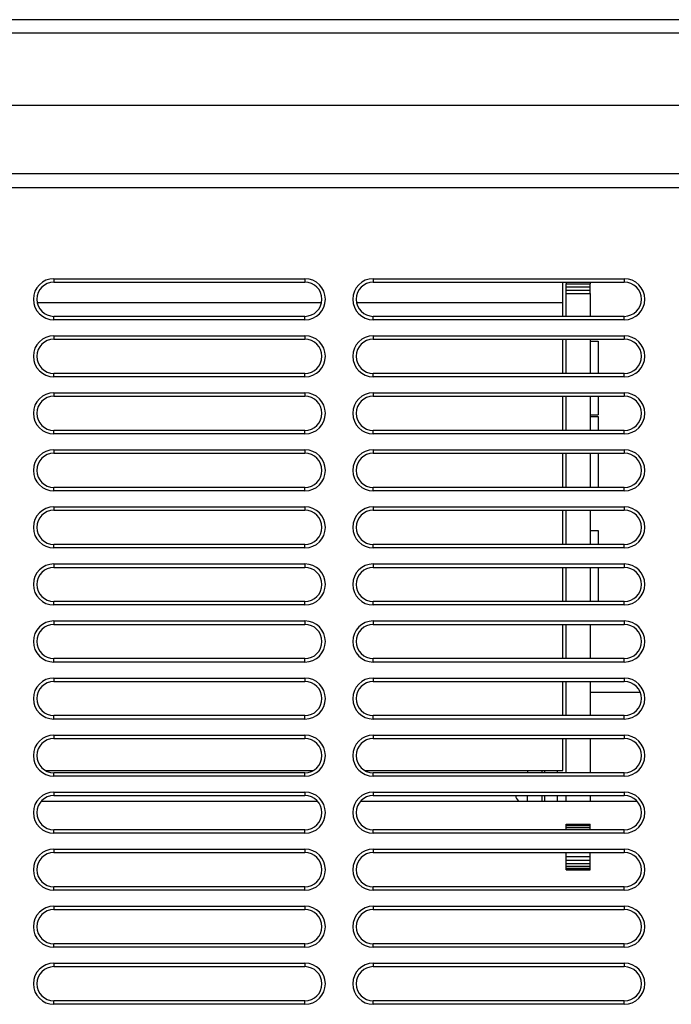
# Model space of a CAD drawing. Header units: millimetres. Extents: x -131 to 719, y -272 to 510.
# Tile 25 of 102: x -66 to -9, y 146 to 232. Entities that reach past the tile are written whole.
import ezdxf

# ---------------------------------------------------------------- set-up
doc = ezdxf.new("R2010")
doc.units = ezdxf.units.MM
doc.header["$LTSCALE"] = 23.1
doc.layers.get('0').update_dxf_attribs({"linetype": 'CONTINUOUS'})

msp = doc.modelspace()

# ---------------------------------------------------------------- linework, layer by layer
at = {"color": 7}
for p, q in [((32.015, 232.371), (-112.266, 232.371)), ((-112.266, 231.234), (32.015, 231.234)), ((32.015, 224.863), (-112.266, 224.863)), ((32.015, 218.863), (-112.266, 218.863)), ((-112.239, 217.663), (32.015, 217.663)), ((-63.483, 209.671), (-63.483, 209.371)), ((-63.483, 209.671), (-41.483, 209.671)), ((-63.483, 209.371), (-41.483, 209.371)), ((-41.483, 209.671), (-41.483, 209.371)), ((-35.483, 209.671), (-35.483, 209.371)), ((-35.483, 209.671), (-13.483, 209.671)), ((-35.483, 209.371), (-13.483, 209.371)), ((-18.876, 206.371), (-18.876, 209.371)), ((-18.576, 209.371), (-18.576, 209.209)), ((-18.576, 206.371), (-18.576, 209.209)), ((-18.576, 209.209), (-16.485, 209.209)), ((-18.576, 208.948), (-16.485, 208.948)), ((-16.485, 209.371), (-16.485, 209.209)), ((-16.485, 208.381), (-16.485, 209.209)), ((-13.483, 209.671), (-13.483, 209.371)), ((-18.576, 208.666), (-16.485, 208.666)), ((-18.576, 208.372), (-16.485, 208.372)), ((-16.485, 208.372), (-16.485, 206.371)), ((-64.951, 207.572), (-40.015, 207.572)), ((-36.951, 207.572), (-18.876, 207.572)), ((-63.483, 206.071), (-63.483, 206.371)), ((-41.483, 206.371), (-63.483, 206.371)), ((-41.483, 206.071), (-41.483, 206.371)), ((-35.483, 206.071), (-35.483, 206.371)), ((-13.483, 206.371), (-35.483, 206.371)), ((-13.483, 206.071), (-13.483, 206.371)), ((-41.483, 206.071), (-63.483, 206.071)), ((-13.483, 206.071), (-35.483, 206.071)), ((-63.483, 204.671), (-63.483, 204.371)), ((-63.483, 204.671), (-41.483, 204.671)), ((-41.483, 204.671), (-41.483, 204.371)), ((-35.483, 204.671), (-35.483, 204.371)), ((-35.483, 204.671), (-13.483, 204.671)), ((-13.483, 204.671), (-13.483, 204.371)), ((-63.483, 204.371), (-41.483, 204.371)), ((-35.483, 204.371), (-13.483, 204.371)), ((-18.876, 201.371), (-18.876, 204.371)), ((-18.576, 201.371), (-18.576, 204.371)), ((-16.485, 204.371), (-16.485, 201.371)), ((-16.485, 204.197), (-15.786, 204.197)), ((-15.786, 204.197), (-15.786, 201.371)), ((-63.483, 201.071), (-63.483, 201.371)), ((-41.483, 201.371), (-63.483, 201.371)), ((-41.483, 201.071), (-41.483, 201.371)), ((-35.483, 201.071), (-35.483, 201.371)), ((-13.483, 201.371), (-35.483, 201.371)), ((-13.483, 201.071), (-13.483, 201.371)), ((-41.483, 201.071), (-63.483, 201.071)), ((-13.483, 201.071), (-35.483, 201.071)), ((-63.483, 199.671), (-63.483, 199.371)), ((-63.483, 199.671), (-41.483, 199.671)), ((-63.483, 199.371), (-41.483, 199.371)), ((-41.483, 199.671), (-41.483, 199.371)), ((-35.483, 199.671), (-35.483, 199.371)), ((-35.483, 199.671), (-13.483, 199.671)), ((-35.483, 199.371), (-13.483, 199.371)), ((-18.876, 196.371), (-18.876, 199.371)), ((-18.576, 196.371), (-18.576, 199.371)), ((-16.485, 199.371), (-16.485, 196.371)), ((-15.786, 199.371), (-15.786, 197.747)), ((-13.483, 199.671), (-13.483, 199.371)), ((-16.485, 197.747), (-15.786, 197.747)), ((-16.485, 197.597), (-15.786, 197.597)), ((-15.786, 197.597), (-15.786, 196.371)), ((-63.483, 196.071), (-63.483, 196.371)), ((-41.483, 196.371), (-63.483, 196.371)), ((-41.483, 196.071), (-63.483, 196.071)), ((-41.483, 196.071), (-41.483, 196.371)), ((-35.483, 196.071), (-35.483, 196.371)), ((-13.483, 196.371), (-35.483, 196.371)), ((-13.483, 196.071), (-35.483, 196.071)), ((-13.483, 196.071), (-13.483, 196.371)), ((-63.483, 194.671), (-63.483, 194.371)), ((-63.483, 194.671), (-41.483, 194.671)), ((-63.483, 194.371), (-41.483, 194.371)), ((-41.483, 194.671), (-41.483, 194.371)), ((-35.483, 194.671), (-35.483, 194.371)), ((-35.483, 194.671), (-13.483, 194.671)), ((-35.483, 194.371), (-13.483, 194.371)), ((-18.876, 191.371), (-18.876, 194.371)), ((-18.576, 191.371), (-18.576, 194.371)), ((-16.485, 194.371), (-16.485, 191.371)), ((-15.786, 194.371), (-15.786, 191.371)), ((-13.483, 194.671), (-13.483, 194.371)), ((-63.483, 191.071), (-63.483, 191.371)), ((-41.483, 191.371), (-63.483, 191.371)), ((-41.483, 191.071), (-63.483, 191.071)), ((-41.483, 191.071), (-41.483, 191.371)), ((-35.483, 191.071), (-35.483, 191.371)), ((-13.483, 191.371), (-35.483, 191.371)), ((-13.483, 191.071), (-35.483, 191.071)), ((-13.483, 191.071), (-13.483, 191.371)), ((-63.483, 189.671), (-63.483, 189.371)), ((-63.483, 189.671), (-41.483, 189.671)), ((-63.483, 189.371), (-41.483, 189.371)), ((-41.483, 189.671), (-41.483, 189.371)), ((-35.483, 189.671), (-35.483, 189.371)), ((-35.483, 189.671), (-13.483, 189.671)), ((-35.483, 189.371), (-13.483, 189.371)), ((-18.876, 186.371), (-18.876, 189.371)), ((-18.576, 186.371), (-18.576, 189.371)), ((-16.485, 189.371), (-16.485, 186.371)), ((-13.483, 189.671), (-13.483, 189.371)), ((-16.485, 187.597), (-15.786, 187.597)), ((-15.786, 187.597), (-15.786, 186.371)), ((-63.483, 186.071), (-63.483, 186.371)), ((-41.483, 186.371), (-63.483, 186.371)), ((-41.483, 186.071), (-63.483, 186.071)), ((-41.483, 186.071), (-41.483, 186.371)), ((-35.483, 186.071), (-35.483, 186.371)), ((-13.483, 186.371), (-35.483, 186.371)), ((-13.483, 186.071), (-35.483, 186.071)), ((-13.483, 186.071), (-13.483, 186.371)), ((-63.483, 184.671), (-63.483, 184.371)), ((-63.483, 184.671), (-41.483, 184.671)), ((-63.483, 184.371), (-41.483, 184.371)), ((-41.483, 184.671), (-41.483, 184.371)), ((-35.483, 184.671), (-35.483, 184.371)), ((-35.483, 184.671), (-13.483, 184.671)), ((-35.483, 184.371), (-13.483, 184.371)), ((-18.876, 181.371), (-18.876, 184.371)), ((-18.576, 181.371), (-18.576, 184.371)), ((-16.485, 184.371), (-16.485, 181.371)), ((-15.786, 184.371), (-15.786, 181.371)), ((-13.483, 184.671), (-13.483, 184.371)), ((-63.483, 181.071), (-63.483, 181.371)), ((-41.483, 181.371), (-63.483, 181.371)), ((-41.483, 181.071), (-41.483, 181.371)), ((-35.483, 181.071), (-35.483, 181.371)), ((-13.483, 181.371), (-35.483, 181.371)), ((-13.483, 181.071), (-13.483, 181.371)), ((-41.483, 181.071), (-63.483, 181.071)), ((-13.483, 181.071), (-35.483, 181.071)), ((-63.483, 179.671), (-63.483, 179.371)), ((-63.483, 179.671), (-41.483, 179.671)), ((-41.483, 179.671), (-41.483, 179.371)), ((-35.483, 179.671), (-35.483, 179.371)), ((-35.483, 179.671), (-13.483, 179.671)), ((-13.483, 179.671), (-13.483, 179.371)), ((-63.483, 179.371), (-41.483, 179.371)), ((-35.483, 179.371), (-13.483, 179.371)), ((-18.876, 176.371), (-18.876, 179.371)), ((-18.576, 176.371), (-18.576, 179.371)), ((-16.485, 179.371), (-16.485, 176.371)), ((-63.483, 176.071), (-63.483, 176.371)), ((-41.483, 176.371), (-63.483, 176.371)), ((-41.483, 176.071), (-63.483, 176.071)), ((-41.483, 176.071), (-41.483, 176.371)), ((-35.483, 176.071), (-35.483, 176.371)), ((-13.483, 176.371), (-35.483, 176.371)), ((-13.483, 176.071), (-35.483, 176.071)), ((-13.483, 176.071), (-13.483, 176.371)), ((-63.483, 174.671), (-63.483, 174.371)), ((-63.483, 174.671), (-41.483, 174.671)), ((-63.483, 174.371), (-41.483, 174.371)), ((-41.483, 174.671), (-41.483, 174.371)), ((-35.483, 174.671), (-35.483, 174.371)), ((-35.483, 174.671), (-13.483, 174.671)), ((-35.483, 174.371), (-13.483, 174.371)), ((-18.876, 171.371), (-18.876, 174.371)), ((-18.576, 171.371), (-18.576, 174.371)), ((-16.485, 174.371), (-16.485, 171.371)), ((-13.483, 174.671), (-13.483, 174.371)), ((-16.485, 173.421), (-12.09, 173.421)), ((-63.483, 171.071), (-63.483, 171.371)), ((-41.483, 171.371), (-63.483, 171.371)), ((-41.483, 171.071), (-63.483, 171.071)), ((-41.483, 171.071), (-41.483, 171.371)), ((-35.483, 171.071), (-35.483, 171.371)), ((-13.483, 171.371), (-35.483, 171.371)), ((-13.483, 171.071), (-35.483, 171.071)), ((-13.483, 171.071), (-13.483, 171.371)), ((-63.483, 169.671), (-63.483, 169.371)), ((-63.483, 169.671), (-41.483, 169.671)), ((-63.483, 169.371), (-41.483, 169.371)), ((-41.483, 169.671), (-41.483, 169.371)), ((-35.483, 169.671), (-35.483, 169.371)), ((-35.483, 169.671), (-13.483, 169.671)), ((-35.483, 169.371), (-13.483, 169.371)), ((-18.876, 166.572), (-18.876, 169.371)), ((-18.576, 166.371), (-18.576, 169.371)), ((-16.485, 169.371), (-16.485, 166.371)), ((-13.483, 169.671), (-13.483, 169.371)), ((-64.227, 166.572), (-40.739, 166.572)), ((-36.227, 166.572), (-18.876, 166.572)), ((-21.976, 166.572), (-21.976, 166.371)), ((-20.693, 166.371), (-20.693, 166.572)), ((-20.476, 166.572), (-20.476, 166.371)), ((-19.376, 166.572), (-19.376, 166.371)), ((-63.483, 166.071), (-63.483, 166.371)), ((-41.483, 166.371), (-63.483, 166.371)), ((-41.483, 166.071), (-63.483, 166.071)), ((-41.483, 166.071), (-41.483, 166.371)), ((-35.483, 166.071), (-35.483, 166.371)), ((-13.483, 166.371), (-35.483, 166.371)), ((-13.483, 166.071), (-35.483, 166.071)), ((-13.483, 166.071), (-13.483, 166.371)), ((-63.483, 164.671), (-63.483, 164.371)), ((-63.483, 164.671), (-41.483, 164.671)), ((-63.483, 164.371), (-41.483, 164.371)), ((-41.483, 164.671), (-41.483, 164.371)), ((-35.483, 164.671), (-35.483, 164.371)), ((-35.483, 164.671), (-13.483, 164.671)), ((-35.483, 164.371), (-13.483, 164.371)), ((-21.98, 163.872), (-21.98, 164.371)), ((-20.693, 163.872), (-20.693, 164.371)), ((-20.476, 164.371), (-20.476, 163.872)), ((-19.376, 164.371), (-19.376, 163.872)), ((-18.576, 163.872), (-18.576, 164.371)), ((-16.485, 164.371), (-16.485, 163.872)), ((-13.483, 164.671), (-13.483, 164.371)), ((-64.597, 163.872), (-40.368, 163.872)), ((-36.597, 163.872), (-12.368, 163.872)), ((-18.576, 161.872), (-16.485, 161.872)), ((-18.576, 161.381), (-18.576, 161.868)), ((-18.576, 161.843), (-16.485, 161.843)), ((-18.576, 161.732), (-16.485, 161.732)), ((-18.576, 161.567), (-16.485, 161.567)), ((-16.485, 161.381), (-16.485, 161.868)), ((-63.483, 161.071), (-63.483, 161.371)), ((-41.483, 161.371), (-63.483, 161.371)), ((-41.483, 161.071), (-63.483, 161.071)), ((-41.483, 161.071), (-41.483, 161.371)), ((-35.483, 161.071), (-35.483, 161.371)), ((-13.483, 161.371), (-35.483, 161.371)), ((-13.483, 161.071), (-35.483, 161.071)), ((-13.483, 161.071), (-13.483, 161.371)), ((-63.483, 159.671), (-63.483, 159.371)), ((-63.483, 159.671), (-41.483, 159.671)), ((-41.483, 159.671), (-41.483, 159.371)), ((-35.483, 159.671), (-35.483, 159.371)), ((-35.483, 159.671), (-13.483, 159.671)), ((-13.483, 159.671), (-13.483, 159.371)), ((-63.483, 159.371), (-41.483, 159.371)), ((-35.483, 159.371), (-13.483, 159.371)), ((-18.576, 157.865), (-18.576, 159.371)), ((-18.576, 159.04), (-16.485, 159.04)), ((-16.485, 157.865), (-16.485, 159.371)), ((-18.576, 158.699), (-16.485, 158.699)), ((-18.576, 158.408), (-16.485, 158.408)), ((-18.576, 158.174), (-16.485, 158.174)), ((-18.576, 158.003), (-16.485, 158.003)), ((-18.576, 157.898), (-16.485, 157.898)), ((-18.576, 157.863), (-16.485, 157.863)), ((-63.483, 156.071), (-63.483, 156.371)), ((-41.483, 156.371), (-63.483, 156.371)), ((-41.483, 156.071), (-41.483, 156.371)), ((-35.483, 156.071), (-35.483, 156.371)), ((-13.483, 156.371), (-35.483, 156.371)), ((-13.483, 156.071), (-13.483, 156.371)), ((-41.483, 156.071), (-63.483, 156.071)), ((-13.483, 156.071), (-35.483, 156.071)), ((-63.483, 154.671), (-63.483, 154.371)), ((-63.483, 154.671), (-41.483, 154.671)), ((-41.483, 154.671), (-41.483, 154.371)), ((-35.483, 154.671), (-35.483, 154.371)), ((-35.483, 154.671), (-13.483, 154.671)), ((-13.483, 154.671), (-13.483, 154.371)), ((-63.483, 154.371), (-41.483, 154.371)), ((-35.483, 154.371), (-13.483, 154.371)), ((-63.483, 151.071), (-63.483, 151.371)), ((-41.483, 151.371), (-63.483, 151.371)), ((-41.483, 151.071), (-63.483, 151.071)), ((-41.483, 151.071), (-41.483, 151.371)), ((-35.483, 151.071), (-35.483, 151.371)), ((-13.483, 151.371), (-35.483, 151.371)), ((-13.483, 151.071), (-35.483, 151.071)), ((-13.483, 151.071), (-13.483, 151.371)), ((-63.483, 149.671), (-63.483, 149.371)), ((-63.483, 149.671), (-41.483, 149.671)), ((-63.483, 149.371), (-41.483, 149.371)), ((-41.483, 149.671), (-41.483, 149.371)), ((-35.483, 149.671), (-35.483, 149.371)), ((-35.483, 149.671), (-13.483, 149.671)), ((-35.483, 149.371), (-13.483, 149.371)), ((-13.483, 149.671), (-13.483, 149.371)), ((-63.483, 146.071), (-63.483, 146.371)), ((-41.483, 146.371), (-63.483, 146.371)), ((-41.483, 146.071), (-63.483, 146.071)), ((-41.483, 146.071), (-41.483, 146.371)), ((-35.483, 146.071), (-35.483, 146.371)), ((-13.483, 146.371), (-35.483, 146.371)), ((-13.483, 146.071), (-35.483, 146.071)), ((-13.483, 146.071), (-13.483, 146.371))]:
    msp.add_line(p, q, dxfattribs=at)
for centre, radius, start, end in [((-63.483, 207.871), 1.8, 90, 270), ((-63.483, 207.871), 1.5, 90, 270), ((-41.483, 207.871), 1.8, 270, 90), ((-41.483, 207.871), 1.5, 270, 90), ((-35.483, 207.871), 1.8, 90, 270), ((-35.483, 207.871), 1.5, 90, 270), ((-13.483, 207.871), 1.8, 270, 90), ((-13.483, 207.871), 1.5, 270, 90), ((-63.483, 202.871), 1.8, 90, 270), ((-41.483, 202.871), 1.8, 270, 90), ((-35.483, 202.871), 1.8, 90, 270), ((-13.483, 202.871), 1.8, 270, 90), ((-63.483, 202.871), 1.5, 90, 270), ((-41.483, 202.871), 1.5, 270, 90), ((-35.483, 202.871), 1.5, 90, 270), ((-13.483, 202.871), 1.5, 270, 90), ((-63.483, 197.871), 1.8, 90, 270), ((-63.483, 197.871), 1.5, 90, 270), ((-41.483, 197.871), 1.8, 270, 90), ((-41.483, 197.871), 1.5, 270, 90), ((-35.483, 197.871), 1.8, 90, 270), ((-35.483, 197.871), 1.5, 90, 270), ((-13.483, 197.871), 1.8, 270, 90), ((-13.483, 197.871), 1.5, 270, 90), ((-63.483, 192.871), 1.8, 90, 270), ((-63.483, 192.871), 1.5, 90, 270), ((-41.483, 192.871), 1.8, 270, 90), ((-41.483, 192.871), 1.5, 270, 90), ((-35.483, 192.871), 1.8, 90, 270), ((-35.483, 192.871), 1.5, 90, 270), ((-13.483, 192.871), 1.8, 270, 90), ((-13.483, 192.871), 1.5, 270, 90), ((-63.483, 187.871), 1.8, 90, 270), ((-63.483, 187.871), 1.5, 90, 270), ((-41.483, 187.871), 1.8, 270, 90), ((-41.483, 187.871), 1.5, 270, 90), ((-35.483, 187.871), 1.8, 90, 270), ((-35.483, 187.871), 1.5, 90, 270), ((-13.483, 187.871), 1.8, 270, 90), ((-13.483, 187.871), 1.5, 270, 90), ((-63.483, 182.871), 1.8, 90, 270), ((-63.483, 182.871), 1.5, 90, 270), ((-41.483, 182.871), 1.8, 270, 90), ((-41.483, 182.871), 1.5, 270, 90), ((-35.483, 182.871), 1.8, 90, 270), ((-35.483, 182.871), 1.5, 90, 270), ((-13.483, 182.871), 1.8, 270, 90), ((-13.483, 182.871), 1.5, 270, 90), ((-63.483, 177.871), 1.8, 90, 270), ((-41.483, 177.871), 1.8, 270, 90), ((-35.483, 177.871), 1.8, 90, 270), ((-13.483, 177.871), 1.8, 270, 90), ((-63.483, 177.871), 1.5, 90, 270), ((-41.483, 177.871), 1.5, 270, 90), ((-35.483, 177.871), 1.5, 90, 270), ((-13.483, 177.871), 1.5, 270, 90), ((-63.483, 172.871), 1.8, 90, 270), ((-63.483, 172.871), 1.5, 90, 270), ((-41.483, 172.871), 1.8, 270, 90), ((-41.483, 172.871), 1.5, 270, 90), ((-35.483, 172.871), 1.8, 90, 270), ((-35.483, 172.871), 1.5, 90, 270), ((-13.483, 172.871), 1.8, 270, 90), ((-13.483, 172.871), 1.5, 270, 90), ((-63.483, 167.871), 1.8, 90, 270), ((-63.483, 167.871), 1.5, 90, 270), ((-41.483, 167.871), 1.8, 270, 90), ((-41.483, 167.871), 1.5, 270, 90), ((-35.483, 167.871), 1.8, 90, 270), ((-35.483, 167.871), 1.5, 90, 270), ((-13.483, 167.871), 1.8, 270, 90), ((-13.483, 167.871), 1.5, 270, 90), ((-63.483, 162.871), 1.8, 90, 270), ((-63.483, 162.871), 1.5, 90, 270), ((-41.483, 162.871), 1.8, 270, 90), ((-41.483, 162.871), 1.5, 270, 90), ((-35.483, 162.871), 1.8, 90, 270), ((-35.483, 162.871), 1.5, 90, 270), ((-21.876, 164.699), 1.2, 195.84313, 223.59511), ((-13.483, 162.871), 1.8, 270, 90), ((-13.483, 162.871), 1.5, 270, 90), ((-63.483, 157.871), 1.8, 90, 270), ((-41.483, 157.871), 1.8, 270, 90), ((-35.483, 157.871), 1.8, 90, 270), ((-13.483, 157.871), 1.8, 270, 90), ((-63.483, 157.871), 1.5, 90, 270), ((-41.483, 157.871), 1.5, 270, 90), ((-35.483, 157.871), 1.5, 90, 270), ((-13.483, 157.871), 1.5, 270, 90), ((-63.483, 152.871), 1.8, 90, 270), ((-41.483, 152.871), 1.8, 270, 90), ((-35.483, 152.871), 1.8, 90, 270), ((-13.483, 152.871), 1.8, 270, 90), ((-63.483, 152.871), 1.5, 90, 270), ((-41.483, 152.871), 1.5, 270, 90), ((-35.483, 152.871), 1.5, 90, 270), ((-13.483, 152.871), 1.5, 270, 90), ((-63.483, 147.871), 1.8, 90, 270), ((-63.483, 147.871), 1.5, 90, 270), ((-41.483, 147.871), 1.8, 270, 90), ((-41.483, 147.871), 1.5, 270, 90), ((-35.483, 147.871), 1.8, 90, 270), ((-35.483, 147.871), 1.5, 90, 270), ((-13.483, 147.871), 1.8, 270, 90), ((-13.483, 147.871), 1.5, 270, 90)]:
    msp.add_arc(centre, radius, start, end, dxfattribs=at)

doc.saveas('drawing.dxf')
